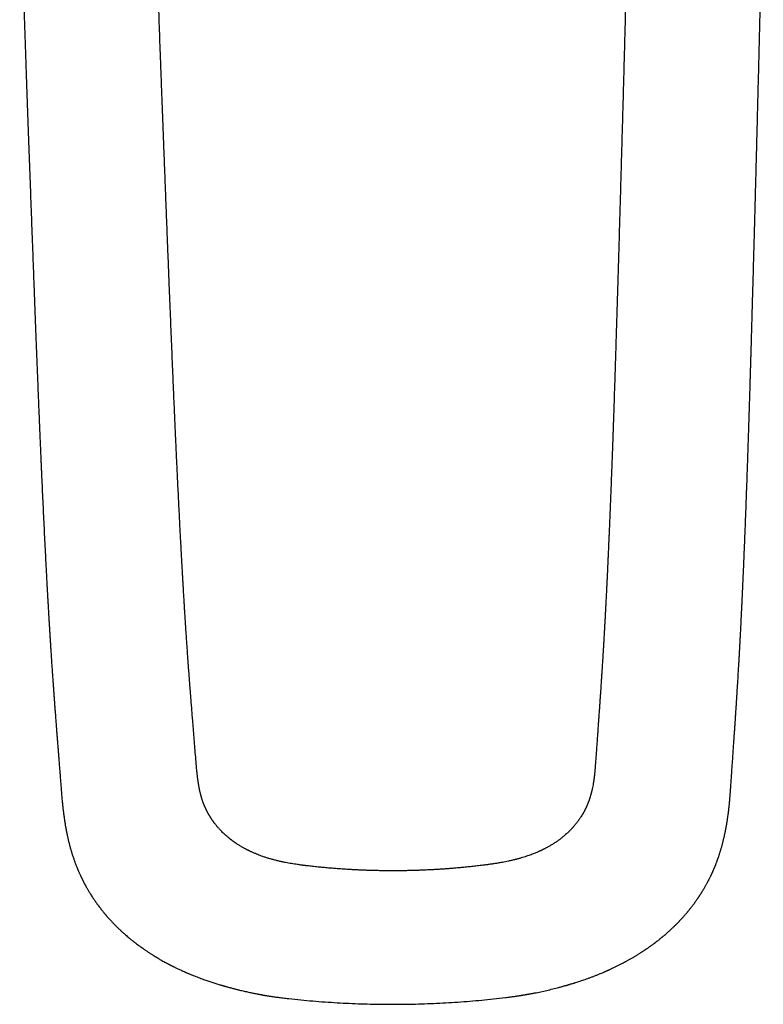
# Model space of a CAD drawing. Header units: millimetres. Extents: x 8 to 938, y 12 to 555.
# Tile 4 of 26: x 462 to 507, y 91 to 151. Entities that reach past the tile are written whole.
import ezdxf

# ---------------------------------------------------------------- set-up
doc = ezdxf.new("R2010")
doc.units = ezdxf.units.MM

msp = doc.modelspace()

# ---------------------------------------------------------------- linework, layer by layer
at = {"color": 7, "linetype": 'Continuous', "lineweight": 30}
for p, q in [((473.016, 105.865), (473.016, 105.871)), ((497.2, 105.992), (497.2, 105.986)), ((464.832, 104.453), (464.833, 104.448))]:
    msp.add_line(p, q, dxfattribs=at)
for points, knots in [([(473.018, 105.872), (473.003, 106.057), (472.973, 106.423), (472.928, 106.966), (472.885, 107.496), (472.843, 108.014), (472.805, 108.485), (472.771, 108.911), (472.74, 109.293), (472.71, 109.668), (472.681, 110.037), (472.652, 110.414), (472.622, 110.798), (472.593, 111.19), (472.564, 111.575), (472.536, 111.954), (472.51, 112.325), (472.484, 112.688), (472.459, 113.045), (472.435, 113.393), (472.413, 113.734), (472.391, 114.066), (472.369, 114.39), (472.349, 114.705), (472.33, 115.012), (472.311, 115.31), (472.293, 115.598), (472.276, 115.882), (472.259, 116.16), (472.243, 116.433), (472.228, 116.694), (472.213, 116.946), (472.199, 117.186), (472.187, 117.405), (472.176, 117.604), (472.165, 117.785), (472.156, 117.962), (472.146, 118.136), (472.136, 118.311), (472.122, 118.563), (472.105, 118.892), (472.082, 119.322), (472.058, 119.774), (472.033, 120.248), (472.006, 120.769), (471.978, 121.336), (471.947, 121.947), (471.918, 122.55), (471.893, 123.062), (471.873, 123.489), (471.856, 123.838), (471.84, 124.197), (471.822, 124.566), (471.805, 124.945), (471.787, 125.335), (471.768, 125.75), (471.749, 126.189), (471.728, 126.654), (471.707, 127.131), (471.685, 127.621), (471.663, 128.134), (471.64, 128.671), (471.616, 129.232), (471.592, 129.807), (471.568, 130.396), (471.543, 130.999), (471.518, 131.604), (471.493, 132.211), (471.468, 132.818), (471.443, 133.438), (471.418, 134.07), (471.393, 134.678), (471.37, 135.258), (471.349, 135.802), (471.327, 136.341), (471.306, 136.874), (471.285, 137.4), (471.264, 137.949), (471.241, 138.522), (471.218, 139.116), (471.195, 139.702), (471.172, 140.296), (471.149, 140.9), (471.125, 141.511), (471.102, 142.112), (471.08, 142.701), (471.058, 143.276), (471.036, 143.837), (471.016, 144.383), (470.996, 144.919), (470.976, 145.448), (470.956, 145.969), (470.937, 146.482), (470.918, 146.985), (470.9, 147.476), (470.882, 147.956), (470.865, 148.425), (470.83, 149.36), (470.779, 150.765), (470.711, 152.643), (470.642, 154.565), (470.594, 155.936), (470.565, 156.758), (470.557, 156.992), (470.549, 157.235), (470.54, 157.488), (470.531, 157.75), (470.521, 158.022), (470.511, 158.32), (470.5, 158.646), (470.487, 159), (470.475, 159.367), (470.462, 159.747), (470.448, 160.14), (470.435, 160.539), (470.421, 160.942), (470.407, 161.349), (470.393, 161.767), (470.378, 162.198), (470.363, 162.642), (470.348, 163.099), (470.332, 163.57), (470.316, 164.054), (470.3, 164.549), (470.283, 165.056), (470.266, 165.575), (470.248, 166.107), (470.23, 166.659), (470.211, 167.232), (470.192, 167.827), (470.172, 168.435), (470.152, 169.057), (470.132, 169.691), (470.111, 170.339), (470.09, 170.999), (470.069, 171.673), (470.048, 172.36), (470.026, 173.06), (470.004, 173.773), (469.982, 174.486), (469.96, 175.196), (469.938, 175.905), (469.916, 176.625), (469.894, 177.357), (469.88, 177.849), (469.872, 178.097)], [0, 0, 0, 0, 0.008672, 0.017156, 0.025455, 0.033566, 0.041488, 0.047579, 0.05355, 0.059404, 0.06514, 0.070757, 0.076887, 0.08287, 0.088708, 0.094402, 0.099951, 0.105357, 0.110618, 0.115736, 0.120711, 0.125541, 0.130227, 0.134769, 0.139168, 0.143423, 0.147534, 0.151502, 0.155505, 0.159351, 0.163039, 0.16657, 0.169943, 0.173158, 0.175778, 0.178282, 0.180729, 0.183166, 0.185594, 0.188013, 0.193676, 0.199285, 0.205895, 0.212428, 0.218886, 0.227417, 0.235812, 0.244072, 0.252195, 0.256825, 0.261587, 0.266489, 0.271531, 0.276713, 0.282034, 0.287495, 0.293663, 0.300001, 0.306508, 0.313184, 0.32003, 0.327475, 0.335111, 0.342938, 0.350955, 0.359164, 0.367564, 0.375659, 0.383924, 0.392359, 0.400964, 0.409738, 0.417178, 0.424606, 0.431944, 0.439192, 0.44635, 0.453418, 0.461633, 0.469722, 0.477685, 0.485523, 0.493997, 0.502319, 0.51049, 0.51851, 0.526379, 0.53396, 0.541396, 0.548685, 0.555829, 0.562969, 0.569956, 0.576791, 0.583474, 0.590006, 0.596385, 0.602612, 0.628171, 0.653727, 0.679283, 0.706605, 0.709679, 0.712854, 0.716161, 0.719599, 0.723168, 0.726869, 0.730701, 0.735337, 0.740152, 0.745146, 0.750319, 0.75567, 0.7612, 0.766577, 0.772114, 0.777809, 0.783663, 0.789676, 0.795925, 0.802337, 0.808912, 0.81565, 0.822551, 0.829614, 0.836841, 0.84423, 0.852145, 0.86024, 0.868513, 0.876964, 0.885595, 0.894404, 0.903391, 0.912558, 0.921903, 0.931427, 0.941129, 0.951011, 0.960491, 0.97013, 0.979928, 0.989885, 1, 1, 1, 1]), ([(499.624, 178.244), (499.619, 178.024), (499.61, 177.588), (499.597, 176.939), (499.585, 176.3), (499.572, 175.673), (499.559, 175.057), (499.547, 174.463), (499.535, 173.891), (499.523, 173.341), (499.512, 172.8), (499.501, 172.269), (499.489, 171.728), (499.477, 171.179), (499.465, 170.621), (499.453, 170.075), (499.441, 169.542), (499.43, 169.021), (499.419, 168.512), (499.407, 168.016), (499.397, 167.531), (499.386, 167.059), (499.376, 166.599), (499.365, 166.152), (499.355, 165.716), (499.346, 165.293), (499.336, 164.882), (499.327, 164.484), (499.318, 164.091), (499.309, 163.706), (499.3, 163.327), (499.291, 162.962), (499.283, 162.611), (499.275, 162.273), (499.265, 161.849), (499.253, 161.336), (499.238, 160.726), (499.223, 160.115), (499.208, 159.5), (499.193, 158.884), (499.178, 158.264), (499.158, 157.468), (499.134, 156.493), (499.104, 155.337), (499.073, 154.119), (499.04, 152.839), (499.005, 151.501), (498.97, 150.16), (498.934, 148.82), (498.898, 147.479), (498.862, 146.164), (498.826, 144.875), (498.791, 143.61), (498.755, 142.338), (498.718, 141.058), (498.681, 139.76), (498.643, 138.445), (498.604, 137.113), (498.564, 135.769), (498.532, 134.69), (498.507, 133.883), (498.491, 133.353), (498.475, 132.831), (498.46, 132.318), (498.444, 131.813), (498.429, 131.316), (498.413, 130.829), (498.398, 130.327), (498.381, 129.813), (498.365, 129.287), (498.348, 128.772), (498.332, 128.269), (498.316, 127.777), (498.3, 127.296), (498.287, 126.9), (498.276, 126.587), (498.268, 126.349), (498.26, 126.107), (498.251, 125.858), (498.242, 125.601), (498.232, 125.32), (498.221, 125.013), (498.209, 124.68), (498.196, 124.336), (498.183, 123.978), (498.169, 123.604), (498.154, 123.216), (498.139, 122.816), (498.124, 122.435), (498.109, 122.075), (498.096, 121.736), (498.082, 121.391), (498.068, 121.056), (498.055, 120.739), (498.043, 120.445), (498.031, 120.162), (498.019, 119.892), (498.008, 119.633), (497.997, 119.387), (497.987, 119.152), (497.978, 118.947), (497.97, 118.769), (497.964, 118.618), (497.957, 118.472), (497.951, 118.333), (497.944, 118.194), (497.938, 118.044), (497.93, 117.878), (497.922, 117.696), (497.913, 117.506), (497.903, 117.295), (497.892, 117.061), (497.879, 116.803), (497.866, 116.535), (497.852, 116.255), (497.838, 115.965), (497.823, 115.684), (497.809, 115.413), (497.796, 115.155), (497.782, 114.892), (497.768, 114.63), (497.754, 114.374), (497.739, 114.115), (497.724, 113.852), (497.709, 113.588), (497.695, 113.338), (497.681, 113.099), (497.667, 112.872), (497.654, 112.656), (497.642, 112.454), (497.63, 112.265), (497.619, 112.089), (497.609, 111.926), (497.601, 111.798), (497.594, 111.696), (497.589, 111.616), (497.584, 111.527), (497.577, 111.43), (497.571, 111.327), (497.563, 111.216), (497.556, 111.097), (497.547, 110.972), (497.538, 110.829), (497.527, 110.669), (497.515, 110.49), (497.503, 110.301), (497.489, 110.101), (497.475, 109.891), (497.46, 109.674), (497.444, 109.451), (497.428, 109.221), (497.411, 108.982), (497.394, 108.732), (497.375, 108.473), (497.356, 108.205), (497.337, 107.926), (497.316, 107.633), (497.294, 107.325), (497.271, 107.001), (497.247, 106.667), (497.222, 106.327), (497.206, 106.099), (497.198, 105.986)], [0, 0, 0, 0, 0.008979, 0.017808, 0.026487, 0.035015, 0.043394, 0.051622, 0.059242, 0.066729, 0.074082, 0.081302, 0.088388, 0.096139, 0.103724, 0.111142, 0.118394, 0.12548, 0.132399, 0.139152, 0.145739, 0.152159, 0.158413, 0.1645, 0.170422, 0.176176, 0.181765, 0.187187, 0.192443, 0.19777, 0.202915, 0.207878, 0.212657, 0.217255, 0.221669, 0.22994, 0.238219, 0.246535, 0.254887, 0.263274, 0.271697, 0.280156, 0.295757, 0.311478, 0.327319, 0.345467, 0.363697, 0.381927, 0.400158, 0.418388, 0.436619, 0.453809, 0.470998, 0.488259, 0.505677, 0.523254, 0.541212, 0.559332, 0.577614, 0.596056, 0.603342, 0.610558, 0.617658, 0.624642, 0.63151, 0.638262, 0.644899, 0.65142, 0.658731, 0.66589, 0.672897, 0.679752, 0.686456, 0.693007, 0.699407, 0.702633, 0.705836, 0.709126, 0.712523, 0.716028, 0.719641, 0.724036, 0.72858, 0.733274, 0.738117, 0.743267, 0.748575, 0.754043, 0.759671, 0.764206, 0.768841, 0.773575, 0.778396, 0.782602, 0.786647, 0.790531, 0.794254, 0.797816, 0.801217, 0.804458, 0.807537, 0.809731, 0.811835, 0.81385, 0.815775, 0.81766, 0.819623, 0.822046, 0.824584, 0.827239, 0.830011, 0.833462, 0.837078, 0.840859, 0.844805, 0.848915, 0.853191, 0.856775, 0.860467, 0.864268, 0.868084, 0.871772, 0.875333, 0.879366, 0.883221, 0.886896, 0.890391, 0.893774, 0.89697, 0.899981, 0.902805, 0.905444, 0.907897, 0.910163, 0.911266, 0.912484, 0.913826, 0.915291, 0.91688, 0.91856, 0.92036, 0.922279, 0.924317, 0.926898, 0.929649, 0.932569, 0.935659, 0.938917, 0.942345, 0.945775, 0.94936, 0.953099, 0.956993, 0.961041, 0.965244, 0.969601, 0.974113, 0.979006, 0.984067, 0.989298, 0.994697, 1, 1, 1, 1]), ([(462.325, 159.27), (462.335, 158.972), (462.354, 158.382), (462.383, 157.501), (462.412, 156.63), (462.44, 155.769), (462.469, 154.919), (462.499, 154.03), (462.53, 153.104), (462.563, 152.141), (462.595, 151.193), (462.626, 150.292), (462.656, 149.436), (462.684, 148.626), (462.712, 147.827), (462.74, 147.039), (462.767, 146.263), (462.794, 145.498), (462.821, 144.744), (462.848, 144.002), (462.874, 143.271), (462.9, 142.552), (462.926, 141.844), (462.951, 141.147), (462.976, 140.462), (463.001, 139.788), (463.025, 139.126), (463.05, 138.465), (463.074, 137.806), (463.099, 137.149), (463.123, 136.504), (463.147, 135.872), (463.17, 135.253), (463.192, 134.654), (463.214, 134.077), (463.236, 133.52), (463.256, 132.974), (463.277, 132.439), (463.297, 131.916), (463.317, 131.403), (463.336, 130.902), (463.356, 130.404), (463.375, 129.91), (463.395, 129.421), (463.414, 128.944), (463.432, 128.479), (463.451, 128.027), (463.469, 127.587), (463.486, 127.159), (463.503, 126.744), (463.52, 126.341), (463.537, 125.951), (463.553, 125.574), (463.568, 125.215), (463.582, 124.875), (463.596, 124.553), (463.61, 124.239), (463.624, 123.928), (463.644, 123.479), (463.67, 122.891), (463.703, 122.163), (463.737, 121.435), (463.771, 120.707), (463.807, 119.98), (463.842, 119.254), (463.87, 118.71), (463.888, 118.35), (463.898, 118.171), (463.907, 117.993), (463.916, 117.814), (463.926, 117.636), (463.935, 117.459), (463.944, 117.283), (463.954, 117.112), (463.962, 116.947), (463.971, 116.795), (463.978, 116.656), (463.985, 116.529), (463.992, 116.415), (463.997, 116.313), (464.002, 116.224), (464.006, 116.148), (464.009, 116.093), (464.012, 116.055), (464.013, 116.03), (464.015, 116), (464.017, 115.964), (464.019, 115.915), (464.023, 115.851), (464.028, 115.771), (464.033, 115.674), (464.04, 115.561), (464.047, 115.436), (464.054, 115.306), (464.062, 115.173), (464.07, 115.036), (464.08, 114.867), (464.092, 114.666), (464.106, 114.429), (464.12, 114.193), (464.134, 113.959), (464.149, 113.727), (464.163, 113.492), (464.178, 113.256), (464.193, 113.021), (464.213, 112.708), (464.238, 112.319), (464.269, 111.856), (464.293, 111.504), (464.31, 111.261), (464.319, 111.127), (464.329, 110.992), (464.338, 110.86), (464.347, 110.734), (464.355, 110.616), (464.363, 110.509), (464.37, 110.413), (464.376, 110.328), (464.381, 110.253), (464.386, 110.188), (464.39, 110.133), (464.393, 110.086), (464.396, 110.05), (464.398, 110.019), (464.4, 109.99), (464.403, 109.956), (464.406, 109.915), (464.41, 109.863), (464.415, 109.797), (464.42, 109.716), (464.427, 109.625), (464.435, 109.524), (464.443, 109.412), (464.452, 109.291), (464.462, 109.161), (464.473, 109.02), (464.484, 108.872), (464.496, 108.718), (464.508, 108.557), (464.521, 108.387), (464.535, 108.209), (464.549, 108.022), (464.565, 107.815), (464.583, 107.585), (464.603, 107.332), (464.624, 107.068), (464.645, 106.802), (464.666, 106.535), (464.687, 106.267), (464.709, 105.989), (464.731, 105.701), (464.755, 105.402), (464.78, 105.093), (464.805, 104.774), (464.822, 104.558), (464.831, 104.448)], [0, 0, 0, 0, 0.015872, 0.031561, 0.047068, 0.062392, 0.077533, 0.092491, 0.109885, 0.127026, 0.143912, 0.160545, 0.17518, 0.189613, 0.203843, 0.21787, 0.231695, 0.245317, 0.258737, 0.271955, 0.284971, 0.297785, 0.310396, 0.322804, 0.335009, 0.347009, 0.358806, 0.370399, 0.382323, 0.394023, 0.405499, 0.416754, 0.427787, 0.4386, 0.448718, 0.458637, 0.468358, 0.477881, 0.487206, 0.496335, 0.505266, 0.514, 0.522938, 0.531657, 0.540158, 0.54844, 0.556503, 0.564346, 0.57197, 0.579373, 0.586556, 0.593518, 0.600259, 0.606779, 0.612724, 0.618471, 0.624039, 0.629577, 0.635118, 0.648141, 0.661181, 0.674239, 0.687316, 0.700411, 0.713526, 0.726664, 0.729905, 0.733147, 0.736391, 0.739637, 0.742884, 0.746133, 0.749272, 0.752508, 0.755517, 0.758298, 0.760851, 0.763174, 0.765269, 0.767135, 0.768771, 0.770177, 0.771353, 0.771798, 0.772226, 0.772766, 0.773436, 0.774236, 0.77548, 0.776946, 0.778636, 0.780865, 0.783191, 0.785587, 0.788052, 0.790586, 0.79319, 0.797423, 0.801828, 0.806405, 0.810638, 0.815009, 0.819463, 0.823919, 0.828374, 0.832829, 0.841737, 0.850642, 0.859548, 0.862172, 0.864796, 0.86742, 0.870043, 0.872552, 0.874863, 0.876975, 0.878889, 0.880546, 0.882018, 0.883307, 0.884411, 0.885333, 0.88607, 0.8866, 0.887142, 0.887818, 0.888627, 0.88957, 0.890962, 0.89257, 0.894393, 0.89643, 0.898681, 0.901102, 0.903732, 0.906569, 0.909613, 0.912696, 0.915963, 0.919413, 0.923044, 0.926856, 0.930846, 0.935775, 0.940946, 0.94636, 0.952021, 0.957287, 0.962758, 0.96844, 0.974335, 0.980438, 0.98675, 0.99327, 1, 1, 1, 1]), ([(505.398, 104.652), (505.407, 104.776), (505.424, 105.02), (505.449, 105.381), (505.473, 105.731), (505.497, 106.07), (505.519, 106.397), (505.541, 106.713), (505.561, 107.011), (505.58, 107.29), (505.598, 107.551), (505.616, 107.805), (505.632, 108.05), (505.648, 108.287), (505.664, 108.515), (505.678, 108.736), (505.693, 108.952), (505.707, 109.166), (505.721, 109.383), (505.736, 109.604), (505.753, 109.872), (505.773, 110.191), (505.796, 110.562), (505.82, 110.953), (505.845, 111.363), (505.864, 111.693), (505.878, 111.928), (505.886, 112.063), (505.893, 112.192), (505.9, 112.313), (505.906, 112.425), (505.912, 112.528), (505.917, 112.622), (505.922, 112.708), (505.926, 112.785), (505.93, 112.852), (505.933, 112.911), (505.936, 112.964), (505.939, 113.015), (505.943, 113.082), (505.947, 113.166), (505.953, 113.27), (505.959, 113.382), (505.965, 113.503), (505.972, 113.632), (505.979, 113.769), (505.987, 113.914), (505.995, 114.067), (506.003, 114.231), (506.012, 114.406), (506.022, 114.592), (506.031, 114.787), (506.041, 114.989), (506.051, 115.196), (506.061, 115.407), (506.072, 115.621), (506.084, 115.882), (506.098, 116.192), (506.115, 116.551), (506.131, 116.92), (506.148, 117.3), (506.165, 117.692), (506.183, 118.095), (506.2, 118.508), (506.217, 118.93), (506.235, 119.361), (506.252, 119.801), (506.272, 120.304), (506.294, 120.864), (506.317, 121.476), (506.339, 122.078), (506.36, 122.671), (506.378, 123.171), (506.392, 123.579), (506.403, 123.899), (506.414, 124.216), (506.424, 124.529), (506.435, 124.84), (506.445, 125.146), (506.454, 125.411), (506.461, 125.63), (506.466, 125.801), (506.472, 125.961), (506.476, 126.107), (506.481, 126.242), (506.485, 126.364), (506.488, 126.468), (506.491, 126.554), (506.493, 126.626), (506.495, 126.689), (506.497, 126.745), (506.498, 126.793), (506.501, 126.889), (506.504, 126.99), (506.508, 127.098), (506.51, 127.159), (506.512, 127.221), (506.514, 127.285), (506.516, 127.351), (506.518, 127.428), (506.521, 127.52), (506.524, 127.628), (506.528, 127.748), (506.532, 127.88), (506.537, 128.024), (506.541, 128.178), (506.546, 128.342), (506.552, 128.518), (506.558, 128.707), (506.564, 128.909), (506.57, 129.124), (506.577, 129.351), (506.584, 129.589), (506.591, 129.838), (506.599, 130.097), (506.607, 130.366), (506.615, 130.647), (506.624, 130.94), (506.633, 131.248), (506.642, 131.569), (506.652, 131.903), (506.662, 132.248), (506.672, 132.605), (506.682, 132.973), (506.693, 133.359), (506.704, 133.761), (506.716, 134.181), (506.728, 134.613), (506.741, 135.058), (506.754, 135.516), (506.767, 135.986), (506.779, 136.456), (506.792, 136.923), (506.805, 137.388), (506.818, 137.864), (506.831, 138.351), (506.845, 138.848), (506.859, 139.357), (506.873, 139.876), (506.887, 140.406), (506.901, 140.947), (506.916, 141.498), (506.931, 142.061), (506.946, 142.623), (506.96, 143.184), (506.975, 143.744), (506.99, 144.314), (507.005, 144.893), (507.02, 145.494), (507.036, 146.117), (507.052, 146.762), (507.069, 147.419), (507.086, 148.086), (507.103, 148.764), (507.119, 149.439), (507.136, 150.111), (507.153, 150.78), (507.169, 151.458), (507.186, 152.146), (507.203, 152.871), (507.222, 153.635), (507.241, 154.436), (507.26, 155.25), (507.279, 156.076), (507.299, 156.913), (507.318, 157.763), (507.338, 158.624), (507.351, 159.203), (507.358, 159.494)], [0, 0, 0, 0, 0.0076004, 0.0149734, 0.0221193, 0.0290386, 0.0357286, 0.0421869, 0.0484222, 0.0539486, 0.0592989, 0.0644768, 0.0694842, 0.0743184, 0.0789769, 0.0834572, 0.0877676, 0.0920804, 0.0964571, 0.1008975, 0.1054015, 0.1126074, 0.1199696, 0.1274875, 0.1356837, 0.144036, 0.1466927, 0.1493365, 0.1518281, 0.1541485, 0.1562978, 0.1582759, 0.1600828, 0.1617186, 0.163183, 0.1644763, 0.1655797, 0.1665425, 0.1675061, 0.168493, 0.1703472, 0.172305, 0.1744256, 0.1767114, 0.1791623, 0.1817301, 0.1844573, 0.1873437, 0.1903893, 0.1936942, 0.1971667, 0.2008064, 0.204587, 0.2084334, 0.2123409, 0.2163092, 0.2203384, 0.2267921, 0.2333947, 0.2401451, 0.2470422, 0.2542299, 0.2615698, 0.2690629, 0.2767094, 0.2845093, 0.2924628, 0.3005363, 0.3117184, 0.3227131, 0.3335216, 0.3441447, 0.354583, 0.3603604, 0.3660798, 0.3717412, 0.3773445, 0.38289, 0.3883779, 0.3937834, 0.3970617, 0.4001198, 0.4029579, 0.4055761, 0.4079745, 0.4101532, 0.4121124, 0.413527, 0.4148001, 0.4159318, 0.4169219, 0.4177707, 0.418515, 0.4220766, 0.4231628, 0.424261, 0.4253712, 0.4264935, 0.4276385, 0.4289068, 0.4306241, 0.4325544, 0.4346975, 0.4370534, 0.439622, 0.4423517, 0.4452863, 0.4484257, 0.4517699, 0.455385, 0.4592119, 0.4632507, 0.4675009, 0.4719626, 0.4765501, 0.4813411, 0.4863354, 0.4915327, 0.4970451, 0.5027684, 0.5087023, 0.5148464, 0.5212006, 0.527765, 0.5345395, 0.5417845, 0.5492554, 0.5569524, 0.5648757, 0.5730256, 0.5814024, 0.5900065, 0.5980938, 0.6063729, 0.6148445, 0.6235091, 0.6323673, 0.6414185, 0.6506627, 0.6600997, 0.6697295, 0.6795518, 0.6895665, 0.6997736, 0.7095732, 0.7195435, 0.7296841, 0.7399948, 0.7504754, 0.7617771, 0.7732708, 0.7849565, 0.7968342, 0.808904, 0.8211656, 0.8329025, 0.84481, 0.8568881, 0.8691368, 0.8815561, 0.8956183, 0.909893, 0.9243801, 0.9390795, 0.9539913, 0.9691153, 0.9844515, 1, 1, 1, 1]), ([(479.81, 99.702), (479.792, 99.704), (479.758, 99.708), (479.712, 99.713), (479.67, 99.718), (479.63, 99.723), (479.589, 99.728), (479.546, 99.733), (479.501, 99.739), (479.435, 99.747), (479.348, 99.759), (479.238, 99.774), (479.108, 99.793), (478.958, 99.816), (478.787, 99.843), (478.61, 99.874), (478.424, 99.909), (478.23, 99.949), (478.028, 99.994), (477.822, 100.043), (477.618, 100.097), (477.421, 100.154), (477.233, 100.212), (477.058, 100.271), (476.895, 100.33), (476.743, 100.388), (476.618, 100.439), (476.517, 100.482), (476.44, 100.516), (476.369, 100.548), (476.313, 100.575), (476.269, 100.595), (476.236, 100.611), (476.207, 100.626), (476.18, 100.639), (476.152, 100.653), (476.12, 100.669), (476.082, 100.688), (476.041, 100.71), (475.997, 100.733), (475.952, 100.757), (475.899, 100.786), (475.836, 100.821), (475.764, 100.863), (475.689, 100.907), (475.608, 100.956), (475.521, 101.012), (475.428, 101.073), (475.35, 101.126), (475.291, 101.168), (475.255, 101.194), (475.224, 101.216), (475.199, 101.235), (475.178, 101.25), (475.161, 101.263), (475.143, 101.277), (475.121, 101.293), (475.093, 101.315), (475.061, 101.34), (475.025, 101.369), (474.958, 101.422), (474.868, 101.499), (474.758, 101.596), (474.658, 101.69), (474.567, 101.78), (474.492, 101.857), (474.43, 101.924), (474.376, 101.983), (474.32, 102.047), (474.262, 102.116), (474.204, 102.187), (474.155, 102.25), (474.116, 102.301), (474.089, 102.337), (474.065, 102.37), (474.041, 102.403), (474.017, 102.438), (473.99, 102.477), (473.963, 102.516), (473.938, 102.554), (473.914, 102.592), (473.889, 102.631), (473.863, 102.672), (473.837, 102.715), (473.811, 102.758), (473.788, 102.797), (473.769, 102.831), (473.753, 102.859), (473.741, 102.881), (473.731, 102.899), (473.721, 102.918), (473.71, 102.939), (473.696, 102.965), (473.678, 103), (473.656, 103.043), (473.63, 103.094), (473.606, 103.145), (473.583, 103.193), (473.564, 103.237), (473.544, 103.281), (473.526, 103.322), (473.512, 103.356), (473.501, 103.382), (473.492, 103.405), (473.483, 103.426), (473.474, 103.449), (473.463, 103.478), (473.45, 103.513), (473.433, 103.558), (473.414, 103.611), (473.392, 103.674), (473.373, 103.734), (473.356, 103.789), (473.342, 103.832), (473.331, 103.871), (473.322, 103.902), (473.315, 103.928), (473.308, 103.952), (473.301, 103.978), (473.292, 104.014), (473.28, 104.059), (473.266, 104.115), (473.251, 104.176), (473.237, 104.238), (473.224, 104.299), (473.212, 104.359), (473.2, 104.42), (473.188, 104.481), (473.177, 104.539), (473.168, 104.59), (473.162, 104.63), (473.156, 104.662), (473.152, 104.689), (473.148, 104.711), (473.145, 104.732), (473.141, 104.758), (473.136, 104.793), (473.129, 104.84), (473.121, 104.898), (473.111, 104.966), (473.101, 105.045), (473.091, 105.131), (473.08, 105.221), (473.069, 105.317), (473.058, 105.422), (473.047, 105.535), (473.036, 105.659), (473.026, 105.77), (473.02, 105.84), (473.018, 105.865)], [0, 0, 0, 0, 0.004879, 0.009002, 0.012489, 0.016025, 0.019725, 0.023588, 0.027613, 0.031799, 0.041084, 0.051049, 0.061506, 0.076157, 0.091534, 0.10762, 0.124401, 0.14223, 0.16076, 0.179987, 0.199239, 0.217769, 0.235609, 0.252789, 0.268215, 0.283082, 0.297392, 0.305565, 0.313512, 0.320749, 0.327129, 0.330909, 0.33431, 0.337334, 0.339981, 0.342691, 0.346131, 0.35005, 0.354595, 0.359318, 0.364058, 0.368816, 0.376577, 0.384383, 0.392508, 0.4015, 0.411369, 0.422111, 0.433721, 0.438647, 0.442952, 0.446639, 0.449709, 0.452162, 0.454015, 0.455996, 0.458773, 0.462175, 0.466201, 0.470851, 0.475791, 0.491378, 0.505971, 0.519627, 0.532417, 0.544494, 0.552167, 0.560291, 0.569002, 0.578178, 0.587747, 0.597523, 0.60285, 0.607513, 0.611531, 0.61561, 0.620114, 0.625043, 0.630376, 0.634815, 0.639473, 0.64435, 0.649446, 0.654762, 0.660212, 0.665072, 0.669182, 0.67254, 0.675145, 0.677138, 0.679318, 0.681812, 0.68462, 0.688995, 0.694087, 0.700159, 0.707222, 0.711977, 0.717097, 0.722547, 0.727422, 0.731334, 0.734281, 0.736693, 0.739105, 0.741727, 0.744558, 0.748967, 0.753956, 0.759988, 0.767101, 0.7753, 0.780371, 0.785516, 0.789858, 0.793329, 0.795924, 0.798408, 0.801279, 0.80467, 0.810031, 0.816338, 0.823111, 0.829876, 0.836395, 0.842911, 0.849424, 0.855937, 0.862364, 0.86808, 0.871975, 0.875341, 0.878174, 0.88047, 0.882341, 0.884799, 0.888601, 0.893487, 0.899469, 0.906566, 0.914797, 0.924189, 0.933185, 0.943077, 0.953891, 0.965652, 0.978394, 0.992151, 1, 1, 1, 1]), ([(497.198, 105.992), (497.195, 105.953), (497.189, 105.878), (497.181, 105.77), (497.174, 105.67), (497.167, 105.579), (497.16, 105.497), (497.153, 105.422), (497.146, 105.351), (497.14, 105.285), (497.134, 105.225), (497.128, 105.176), (497.124, 105.137), (497.12, 105.106), (497.117, 105.079), (497.113, 105.044), (497.107, 105.001), (497.1, 104.948), (497.092, 104.892), (497.08, 104.804), (497.061, 104.684), (497.033, 104.53), (497.008, 104.409), (496.99, 104.326), (496.981, 104.286), (496.973, 104.252), (496.966, 104.224), (496.961, 104.201), (496.954, 104.176), (496.946, 104.143), (496.934, 104.097), (496.919, 104.043), (496.902, 103.98), (496.881, 103.912), (496.862, 103.849), (496.844, 103.794), (496.829, 103.749), (496.815, 103.71), (496.804, 103.677), (496.794, 103.649), (496.784, 103.622), (496.773, 103.592), (496.759, 103.557), (496.744, 103.517), (496.726, 103.473), (496.708, 103.428), (496.688, 103.38), (496.666, 103.332), (496.644, 103.282), (496.621, 103.233), (496.6, 103.187), (496.581, 103.149), (496.566, 103.119), (496.552, 103.091), (496.537, 103.062), (496.519, 103.027), (496.497, 102.986), (496.473, 102.942), (496.436, 102.875), (496.384, 102.787), (496.325, 102.692), (496.273, 102.612), (496.232, 102.551), (496.194, 102.497), (496.159, 102.448), (496.125, 102.401), (496.087, 102.351), (496.048, 102.301), (496.008, 102.251), (495.97, 102.204), (495.93, 102.156), (495.89, 102.109), (495.852, 102.066), (495.819, 102.029), (495.789, 101.996), (495.755, 101.96), (495.714, 101.917), (495.666, 101.866), (495.611, 101.811), (495.545, 101.748), (495.471, 101.679), (495.39, 101.605), (495.315, 101.54), (495.249, 101.486), (495.196, 101.442), (495.149, 101.405), (495.103, 101.369), (495.054, 101.332), (494.996, 101.288), (494.926, 101.238), (494.847, 101.182), (494.761, 101.124), (494.674, 101.067), (494.584, 101.01), (494.495, 100.956), (494.411, 100.907), (494.334, 100.863), (494.265, 100.825), (494.203, 100.792), (494.149, 100.763), (494.1, 100.738), (494.053, 100.714), (494.006, 100.691), (493.956, 100.666), (493.903, 100.641), (493.848, 100.615), (493.787, 100.587), (493.714, 100.555), (493.629, 100.518), (493.529, 100.476), (493.416, 100.431), (493.29, 100.383), (493.155, 100.334), (493.012, 100.285), (492.861, 100.236), (492.698, 100.187), (492.523, 100.137), (492.334, 100.088), (492.133, 100.039), (491.935, 99.995), (491.741, 99.956), (491.552, 99.92), (491.355, 99.886), (491.148, 99.852), (490.93, 99.819), (490.702, 99.788), (490.545, 99.768), (490.466, 99.758)], [0, 0, 0, 0, 0.012066, 0.023181, 0.033388, 0.042722, 0.051214, 0.05889, 0.06577, 0.073164, 0.079407, 0.08452, 0.088515, 0.091414, 0.094137, 0.097269, 0.102237, 0.107942, 0.113978, 0.120195, 0.135712, 0.152293, 0.169962, 0.17491, 0.179244, 0.182941, 0.186005, 0.188438, 0.190431, 0.194329, 0.199334, 0.205439, 0.212412, 0.220031, 0.228293, 0.23346, 0.238748, 0.243281, 0.246856, 0.249853, 0.252682, 0.256094, 0.260088, 0.264661, 0.269778, 0.275073, 0.280444, 0.286151, 0.291942, 0.297816, 0.303442, 0.307968, 0.311353, 0.314167, 0.317637, 0.321805, 0.326669, 0.332155, 0.337751, 0.350988, 0.364296, 0.372883, 0.380676, 0.387526, 0.393433, 0.399115, 0.40559, 0.412855, 0.418889, 0.425093, 0.431466, 0.437996, 0.443951, 0.44892, 0.452904, 0.457769, 0.463741, 0.470824, 0.478879, 0.487135, 0.498069, 0.509144, 0.519805, 0.527361, 0.53425, 0.540016, 0.545072, 0.551041, 0.558073, 0.566156, 0.576046, 0.585997, 0.596009, 0.606084, 0.616182, 0.625661, 0.633822, 0.641226, 0.647866, 0.653678, 0.658634, 0.663327, 0.668251, 0.673414, 0.678816, 0.684458, 0.690525, 0.697517, 0.706314, 0.716276, 0.727412, 0.739733, 0.753252, 0.766593, 0.78095, 0.796337, 0.812771, 0.83027, 0.848856, 0.868572, 0.88489, 0.901968, 0.919838, 0.938535, 0.958099, 0.978572, 1, 1, 1, 1]), ([(464.829, 104.454), (464.831, 104.424), (464.836, 104.366), (464.842, 104.286), (464.848, 104.215), (464.853, 104.154), (464.857, 104.098), (464.862, 104.044), (464.869, 103.957), (464.88, 103.833), (464.891, 103.707), (464.9, 103.613), (464.906, 103.551), (464.911, 103.494), (464.916, 103.445), (464.92, 103.406), (464.923, 103.375), (464.926, 103.346), (464.93, 103.314), (464.935, 103.267), (464.942, 103.204), (464.951, 103.12), (464.963, 103.025), (464.976, 102.918), (464.991, 102.799), (465.007, 102.685), (465.022, 102.579), (465.037, 102.481), (465.052, 102.378), (465.068, 102.281), (465.082, 102.195), (465.094, 102.125), (465.105, 102.065), (465.113, 102.017), (465.12, 101.98), (465.125, 101.953), (465.129, 101.932), (465.133, 101.91), (465.138, 101.883), (465.145, 101.848), (465.153, 101.804), (465.163, 101.754), (465.174, 101.7), (465.185, 101.646), (465.198, 101.583), (465.213, 101.513), (465.23, 101.436), (465.247, 101.364), (465.262, 101.296), (465.28, 101.222), (465.3, 101.138), (465.324, 101.044), (465.35, 100.946), (465.377, 100.845), (465.402, 100.754), (465.425, 100.674), (465.446, 100.605), (465.467, 100.535), (465.489, 100.462), (465.515, 100.379), (465.545, 100.286), (465.578, 100.187), (465.61, 100.094), (465.642, 100.005), (465.674, 99.916), (465.709, 99.822), (465.742, 99.737), (465.771, 99.662), (465.796, 99.6), (465.821, 99.541), (465.844, 99.485), (465.867, 99.43), (465.892, 99.372), (465.92, 99.307), (465.951, 99.238), (465.982, 99.169), (466.012, 99.105), (466.039, 99.047), (466.06, 99.002), (466.076, 98.97), (466.088, 98.946), (466.1, 98.921), (466.114, 98.891), (466.132, 98.855), (466.152, 98.815), (466.174, 98.773), (466.196, 98.73), (466.219, 98.686), (466.242, 98.642), (466.263, 98.602), (466.281, 98.569), (466.294, 98.544), (466.307, 98.52), (466.324, 98.49), (466.347, 98.448), (466.375, 98.397), (466.41, 98.336), (466.45, 98.267), (466.493, 98.193), (466.54, 98.116), (466.591, 98.031), (466.648, 97.94), (466.712, 97.841), (466.768, 97.756), (466.813, 97.689), (466.843, 97.644), (466.868, 97.609), (466.886, 97.582), (466.903, 97.558), (466.921, 97.531), (466.944, 97.499), (466.972, 97.459), (467.015, 97.4), (467.071, 97.324), (467.14, 97.232), (467.21, 97.14), (467.282, 97.048), (467.342, 96.972), (467.392, 96.912), (467.429, 96.867), (467.464, 96.824), (467.496, 96.785), (467.525, 96.752), (467.552, 96.72), (467.58, 96.687), (467.612, 96.651), (467.649, 96.608), (467.689, 96.563), (467.739, 96.507), (467.794, 96.446), (467.853, 96.383), (467.909, 96.323), (467.958, 96.271), (468.003, 96.225), (468.043, 96.183), (468.083, 96.142), (468.121, 96.104), (468.151, 96.074), (468.175, 96.051), (468.192, 96.033), (468.208, 96.017), (468.225, 96.001), (468.243, 95.983), (468.274, 95.953), (468.319, 95.91), (468.377, 95.855), (468.437, 95.798), (468.501, 95.74), (468.572, 95.674), (468.653, 95.602), (468.743, 95.523), (468.821, 95.456), (468.881, 95.405), (468.918, 95.374), (468.948, 95.349), (468.97, 95.33), (468.989, 95.315), (469.013, 95.295), (469.046, 95.268), (469.091, 95.232), (469.166, 95.171), (469.269, 95.09), (469.394, 94.994), (469.494, 94.919), (469.568, 94.865), (469.615, 94.831), (469.655, 94.802), (469.688, 94.778), (469.72, 94.755), (469.755, 94.73), (469.798, 94.7), (469.849, 94.664), (469.909, 94.623), (469.972, 94.58), (470.067, 94.516), (470.191, 94.434), (470.313, 94.356), (470.401, 94.301), (470.452, 94.269), (470.496, 94.242), (470.535, 94.218), (470.572, 94.196), (470.611, 94.173), (470.656, 94.145), (470.707, 94.115), (470.783, 94.071), (470.88, 94.014), (471, 93.946), (471.099, 93.892), (471.175, 93.85), (471.228, 93.821), (471.283, 93.792), (471.336, 93.764), (471.384, 93.739), (471.422, 93.719), (471.451, 93.704), (471.471, 93.694), (471.487, 93.685), (471.504, 93.677), (471.522, 93.668), (471.544, 93.657), (471.576, 93.64), (471.621, 93.617), (471.682, 93.587), (471.751, 93.553), (471.828, 93.516), (471.913, 93.475), (472.007, 93.431), (472.089, 93.393), (472.157, 93.362), (472.208, 93.339), (472.258, 93.316), (472.303, 93.296), (472.34, 93.28), (472.368, 93.267), (472.397, 93.255), (472.433, 93.239), (472.482, 93.218), (472.542, 93.193), (472.61, 93.164), (472.683, 93.133), (472.757, 93.103), (472.859, 93.062), (472.988, 93.01), (473.145, 92.95), (473.301, 92.891), (473.45, 92.837), (473.59, 92.787), (473.72, 92.742), (473.844, 92.7), (473.963, 92.661), (474.081, 92.623), (474.199, 92.585), (474.319, 92.548), (474.416, 92.519), (474.487, 92.498), (474.529, 92.486), (474.562, 92.476), (474.588, 92.469), (474.608, 92.463), (474.629, 92.457), (474.66, 92.448), (474.704, 92.435), (474.763, 92.418), (474.835, 92.398), (474.917, 92.376), (475.006, 92.351), (475.099, 92.327), (475.195, 92.301), (475.288, 92.277), (475.378, 92.254), (475.465, 92.232), (475.549, 92.211), (475.655, 92.185), (475.779, 92.155), (475.92, 92.122), (476.053, 92.092), (476.187, 92.062), (476.316, 92.034), (476.441, 92.008), (476.561, 91.984), (476.664, 91.963), (476.747, 91.947), (476.805, 91.936), (476.858, 91.926), (476.904, 91.918), (476.942, 91.911), (476.973, 91.905), (476.997, 91.901), (477.015, 91.897), (477.029, 91.895), (477.043, 91.893), (477.061, 91.889), (477.089, 91.884), (477.128, 91.877), (477.179, 91.869), (477.241, 91.858), (477.313, 91.846), (477.397, 91.833), (477.491, 91.818), (477.596, 91.802), (477.712, 91.785), (477.839, 91.767), (477.976, 91.749), (478.123, 91.73), (478.279, 91.71), (478.447, 91.69), (478.562, 91.677), (478.621, 91.67)], [0, 0, 0, 0, 0.00469, 0.008854, 0.012493, 0.015605, 0.018301, 0.021013, 0.023785, 0.031719, 0.039799, 0.042989, 0.046153, 0.049173, 0.051671, 0.053621, 0.055043, 0.056493, 0.05812, 0.059926, 0.063659, 0.067978, 0.072898, 0.078442, 0.084612, 0.091408, 0.096237, 0.101342, 0.106722, 0.112373, 0.11657, 0.120236, 0.123371, 0.125973, 0.127764, 0.129171, 0.130195, 0.13113, 0.13254, 0.134439, 0.136677, 0.13935, 0.14227, 0.145064, 0.147723, 0.152135, 0.156116, 0.159767, 0.163319, 0.166783, 0.171358, 0.176297, 0.181468, 0.18678, 0.19202, 0.195795, 0.199298, 0.202921, 0.206769, 0.210793, 0.216055, 0.221414, 0.22639, 0.2309, 0.235561, 0.240583, 0.245887, 0.249219, 0.25262, 0.255846, 0.25884, 0.261633, 0.264728, 0.26828, 0.272194, 0.275946, 0.279537, 0.282781, 0.2855, 0.286934, 0.288162, 0.289453, 0.291091, 0.293077, 0.29538, 0.297747, 0.30012, 0.302611, 0.305107, 0.307461, 0.309335, 0.310716, 0.311649, 0.313446, 0.315799, 0.318706, 0.322169, 0.32618, 0.33048, 0.334926, 0.339516, 0.345087, 0.350858, 0.356829, 0.360084, 0.362763, 0.364867, 0.366395, 0.367583, 0.369151, 0.371117, 0.37348, 0.37624, 0.381902, 0.387248, 0.393199, 0.398803, 0.404467, 0.407337, 0.410233, 0.412994, 0.415444, 0.417582, 0.419466, 0.421482, 0.423851, 0.42657, 0.429639, 0.432768, 0.437394, 0.441591, 0.445383, 0.449311, 0.451957, 0.45474, 0.457652, 0.460302, 0.462474, 0.463919, 0.465033, 0.466058, 0.467189, 0.468426, 0.469769, 0.473356, 0.477532, 0.481168, 0.485308, 0.489976, 0.495173, 0.500897, 0.507149, 0.509938, 0.51227, 0.514112, 0.515464, 0.516471, 0.517636, 0.519874, 0.522607, 0.525837, 0.533687, 0.541202, 0.548382, 0.551517, 0.554253, 0.556589, 0.558524, 0.560119, 0.562115, 0.564601, 0.567577, 0.571043, 0.574785, 0.578509, 0.587204, 0.595785, 0.598975, 0.601797, 0.604252, 0.606339, 0.608167, 0.610268, 0.612755, 0.615624, 0.61863, 0.625057, 0.631405, 0.638053, 0.640798, 0.643618, 0.646514, 0.649453, 0.652026, 0.654103, 0.655489, 0.656512, 0.657254, 0.658091, 0.65907, 0.660191, 0.661452, 0.664132, 0.667287, 0.670919, 0.674847, 0.679227, 0.684059, 0.689343, 0.691861, 0.694471, 0.697127, 0.699438, 0.701314, 0.702755, 0.703776, 0.705695, 0.708169, 0.711199, 0.714757, 0.718456, 0.722169, 0.725895, 0.73362, 0.741402, 0.749149, 0.756461, 0.763299, 0.769664, 0.775559, 0.781507, 0.787173, 0.792903, 0.798697, 0.804557, 0.806893, 0.808911, 0.810528, 0.811743, 0.81257, 0.813485, 0.814721, 0.816947, 0.819782, 0.823225, 0.827275, 0.831404, 0.835985, 0.840561, 0.84498, 0.849242, 0.853346, 0.857293, 0.861084, 0.868321, 0.874912, 0.880877, 0.886999, 0.893691, 0.898959, 0.904534, 0.910413, 0.91329, 0.916066, 0.918522, 0.920657, 0.922473, 0.923846, 0.924955, 0.9258, 0.926381, 0.926843, 0.927681, 0.928935, 0.930795, 0.93316, 0.936028, 0.939399, 0.943272, 0.947646, 0.952521, 0.957895, 0.963768, 0.970139, 0.976883, 0.984107, 0.991812, 1, 1, 1, 1]), ([(491.736, 91.736), (491.788, 91.742), (491.887, 91.755), (492.031, 91.773), (492.164, 91.791), (492.286, 91.808), (492.398, 91.825), (492.498, 91.839), (492.585, 91.853), (492.659, 91.864), (492.72, 91.874), (492.773, 91.882), (492.819, 91.89), (492.857, 91.896), (492.887, 91.901), (492.909, 91.905), (492.927, 91.908), (492.947, 91.911), (492.975, 91.916), (493.013, 91.922), (493.063, 91.931), (493.122, 91.941), (493.191, 91.953), (493.268, 91.967), (493.348, 91.982), (493.429, 91.997), (493.605, 92.031), (493.877, 92.086), (494.244, 92.168), (494.609, 92.256), (494.883, 92.326), (495.065, 92.374), (495.157, 92.399), (495.244, 92.423), (495.323, 92.445), (495.393, 92.465), (495.45, 92.481), (495.497, 92.494), (495.537, 92.506), (495.577, 92.518), (495.622, 92.531), (495.679, 92.548), (495.745, 92.567), (495.821, 92.59), (495.921, 92.621), (496.045, 92.66), (496.194, 92.708), (496.344, 92.758), (496.496, 92.809), (496.649, 92.863), (496.808, 92.92), (496.975, 92.982), (497.147, 93.048), (497.375, 93.138), (497.564, 93.216), (497.715, 93.28), (497.777, 93.307), (497.835, 93.333), (497.887, 93.356), (497.932, 93.376), (497.97, 93.393), (498.002, 93.408), (498.036, 93.423), (498.074, 93.44), (498.12, 93.461), (498.181, 93.49), (498.256, 93.525), (498.342, 93.566), (498.428, 93.608), (498.513, 93.65), (498.596, 93.691), (498.676, 93.731), (498.751, 93.77), (498.82, 93.806), (498.882, 93.838), (498.938, 93.868), (498.992, 93.897), (499.047, 93.927), (499.104, 93.959), (499.167, 93.993), (499.235, 94.031), (499.308, 94.073), (499.387, 94.118), (499.468, 94.165), (499.549, 94.213), (499.629, 94.261), (499.707, 94.308), (499.782, 94.355), (499.853, 94.399), (499.919, 94.441), (499.976, 94.478), (500.027, 94.51), (500.072, 94.54), (500.117, 94.57), (500.163, 94.601), (500.209, 94.631), (500.255, 94.662), (500.304, 94.695), (500.36, 94.734), (500.423, 94.778), (500.486, 94.823), (500.548, 94.867), (500.604, 94.907), (500.658, 94.946), (500.705, 94.981), (500.744, 95.01), (500.776, 95.034), (500.801, 95.053), (500.826, 95.072), (500.856, 95.095), (500.895, 95.124), (500.94, 95.159), (500.987, 95.196), (501.039, 95.237), (501.094, 95.28), (501.149, 95.325), (501.197, 95.364), (501.239, 95.398), (501.281, 95.433), (501.323, 95.468), (501.366, 95.504), (501.41, 95.542), (501.46, 95.585), (501.519, 95.637), (501.586, 95.696), (501.658, 95.76), (501.728, 95.825), (501.795, 95.887), (501.859, 95.947), (501.922, 96.007), (501.981, 96.064), (502.032, 96.115), (502.071, 96.154), (502.101, 96.184), (502.125, 96.208), (502.151, 96.235), (502.182, 96.266), (502.217, 96.302), (502.254, 96.34), (502.299, 96.388), (502.35, 96.443), (502.407, 96.504), (502.463, 96.565), (502.518, 96.626), (502.572, 96.688), (502.624, 96.747), (502.673, 96.804), (502.714, 96.852), (502.746, 96.891), (502.774, 96.924), (502.802, 96.957), (502.833, 96.996), (502.868, 97.038), (502.91, 97.092), (502.959, 97.153), (503.012, 97.221), (503.064, 97.288), (503.118, 97.359), (503.176, 97.437), (503.229, 97.511), (503.276, 97.577), (503.316, 97.634), (503.355, 97.69), (503.389, 97.739), (503.416, 97.779), (503.438, 97.81), (503.456, 97.838), (503.471, 97.861), (503.484, 97.88), (503.497, 97.9), (503.513, 97.925), (503.535, 97.958), (503.561, 97.998), (503.59, 98.044), (503.631, 98.11), (503.682, 98.191), (503.74, 98.286), (503.792, 98.375), (503.84, 98.458), (503.883, 98.534), (503.922, 98.604), (503.955, 98.666), (503.98, 98.712), (503.998, 98.745), (504.009, 98.765), (504.019, 98.784), (504.029, 98.805), (504.042, 98.829), (504.059, 98.862), (504.086, 98.914), (504.119, 98.979), (504.154, 99.052), (504.186, 99.116), (504.212, 99.173), (504.233, 99.217), (504.249, 99.252), (504.261, 99.277), (504.273, 99.303), (504.286, 99.331), (504.302, 99.367), (504.32, 99.409), (504.34, 99.454), (504.36, 99.5), (504.38, 99.547), (504.399, 99.592), (504.417, 99.634), (504.431, 99.67), (504.443, 99.699), (504.453, 99.723), (504.463, 99.747), (504.473, 99.774), (504.487, 99.808), (504.503, 99.851), (504.524, 99.905), (504.547, 99.965), (504.57, 100.028), (504.592, 100.09), (504.612, 100.146), (504.63, 100.196), (504.649, 100.252), (504.672, 100.321), (504.7, 100.405), (504.728, 100.492), (504.755, 100.578), (504.78, 100.662), (504.804, 100.742), (504.826, 100.818), (504.847, 100.895), (504.87, 100.976), (504.892, 101.062), (504.915, 101.149), (504.936, 101.234), (504.956, 101.316), (504.974, 101.393), (504.992, 101.468), (505.008, 101.543), (505.025, 101.62), (505.04, 101.689), (505.052, 101.748), (505.062, 101.797), (505.072, 101.848), (505.083, 101.902), (505.093, 101.956), (505.102, 102.006), (505.11, 102.047), (505.116, 102.08), (505.12, 102.106), (505.124, 102.125), (505.127, 102.145), (505.132, 102.17), (505.137, 102.203), (505.145, 102.246), (505.154, 102.299), (505.164, 102.363), (505.176, 102.436), (505.187, 102.514), (505.199, 102.593), (505.212, 102.683), (505.226, 102.785), (505.241, 102.895), (505.255, 103.002), (505.267, 103.106), (505.278, 103.205), (505.288, 103.297), (505.297, 103.38), (505.304, 103.444), (505.308, 103.492), (505.312, 103.526), (505.315, 103.556), (505.317, 103.584), (505.32, 103.614), (505.323, 103.65), (505.328, 103.697), (505.332, 103.753), (505.338, 103.816), (505.343, 103.88), (505.348, 103.946), (505.354, 104.017), (505.36, 104.092), (505.366, 104.17), (505.371, 104.242), (505.375, 104.303), (505.379, 104.359), (505.383, 104.417), (505.388, 104.487), (505.394, 104.568), (505.398, 104.626), (505.4, 104.657)], [0, 0, 0, 0, 0.007127, 0.013763, 0.019905, 0.025552, 0.030705, 0.035361, 0.039521, 0.042753, 0.045604, 0.048074, 0.050163, 0.051968, 0.05334, 0.05428, 0.055037, 0.055939, 0.056987, 0.058932, 0.061239, 0.063909, 0.067173, 0.070825, 0.074567, 0.078322, 0.082091, 0.099081, 0.116337, 0.133591, 0.150682, 0.155131, 0.159568, 0.163782, 0.167542, 0.170849, 0.173702, 0.175782, 0.177554, 0.179442, 0.181593, 0.184008, 0.187528, 0.191193, 0.194958, 0.201932, 0.209226, 0.216848, 0.223992, 0.23148, 0.239314, 0.247499, 0.256039, 0.26477, 0.28118, 0.284399, 0.287615, 0.29062, 0.29325, 0.295545, 0.297447, 0.298964, 0.300563, 0.302533, 0.304873, 0.307584, 0.311963, 0.316466, 0.320914, 0.325308, 0.329646, 0.333853, 0.337859, 0.341482, 0.344721, 0.347626, 0.350424, 0.353318, 0.356339, 0.359679, 0.3633, 0.367261, 0.371561, 0.376037, 0.380504, 0.384865, 0.389121, 0.393271, 0.397305, 0.40099, 0.404225, 0.407004, 0.409434, 0.411939, 0.414567, 0.417318, 0.41967, 0.42245, 0.425667, 0.429321, 0.433413, 0.436605, 0.440018, 0.443261, 0.446039, 0.448354, 0.450205, 0.451591, 0.45287, 0.454668, 0.456988, 0.459825, 0.462752, 0.46549, 0.469305, 0.472678, 0.475608, 0.478118, 0.480446, 0.483317, 0.485985, 0.488498, 0.491627, 0.495373, 0.499737, 0.504441, 0.509211, 0.513361, 0.517559, 0.521806, 0.52585, 0.529322, 0.532218, 0.533844, 0.53535, 0.537146, 0.539259, 0.541688, 0.544362, 0.54696, 0.551229, 0.555146, 0.559016, 0.563319, 0.567007, 0.570963, 0.574696, 0.577871, 0.580127, 0.582037, 0.584134, 0.586548, 0.58928, 0.592184, 0.596593, 0.600805, 0.60484, 0.60915, 0.613926, 0.619168, 0.622474, 0.625943, 0.629467, 0.632608, 0.634734, 0.636604, 0.63822, 0.63958, 0.640686, 0.641693, 0.643108, 0.645031, 0.647461, 0.650265, 0.653023, 0.658903, 0.664403, 0.669522, 0.674261, 0.678616, 0.682555, 0.686066, 0.68915, 0.690396, 0.691555, 0.692629, 0.693623, 0.694923, 0.696754, 0.699116, 0.703589, 0.707595, 0.711132, 0.714216, 0.716909, 0.718463, 0.719853, 0.721099, 0.722612, 0.724548, 0.726902, 0.729411, 0.731909, 0.734395, 0.73687, 0.739198, 0.74115, 0.742643, 0.743836, 0.745091, 0.746496, 0.748053, 0.750565, 0.753409, 0.756633, 0.760239, 0.763341, 0.766442, 0.769099, 0.771327, 0.775387, 0.779892, 0.784582, 0.789094, 0.79351, 0.797683, 0.801587, 0.80548, 0.809738, 0.814316, 0.818858, 0.823296, 0.827578, 0.831594, 0.835386, 0.839235, 0.843192, 0.847477, 0.849876, 0.852412, 0.855082, 0.857889, 0.860812, 0.863459, 0.865556, 0.867266, 0.868588, 0.869523, 0.870306, 0.871632, 0.873374, 0.875532, 0.878379, 0.881725, 0.885571, 0.889794, 0.893934, 0.89795, 0.90401, 0.909762, 0.91521, 0.920708, 0.925856, 0.930655, 0.934971, 0.938717, 0.940634, 0.942358, 0.943889, 0.945227, 0.946611, 0.94845, 0.950751, 0.953792, 0.957005, 0.960268, 0.96358, 0.966941, 0.971146, 0.97509, 0.978745, 0.982111, 0.984466, 0.987432, 0.991009, 0.995199, 1, 1, 1, 1]), ([(490.467, 99.755), (490.351, 99.741), (490.123, 99.713), (489.786, 99.674), (489.46, 99.64), (489.147, 99.609), (488.844, 99.581), (488.559, 99.557), (488.29, 99.536), (488.038, 99.518), (487.795, 99.502), (487.564, 99.487), (487.308, 99.473), (487.027, 99.459), (486.718, 99.445), (486.413, 99.434), (486.112, 99.425), (485.815, 99.418), (485.504, 99.413), (485.177, 99.41), (484.905, 99.409), (484.704, 99.41), (484.572, 99.411), (484.437, 99.412), (484.286, 99.414), (484.115, 99.416), (483.925, 99.42), (483.723, 99.425), (483.51, 99.431), (483.285, 99.439), (483.049, 99.448), (482.801, 99.459), (482.541, 99.472), (482.271, 99.487), (481.989, 99.505), (481.696, 99.525), (481.397, 99.547), (481.094, 99.572), (480.787, 99.6), (480.47, 99.63), (480.144, 99.664), (479.923, 99.689), (479.811, 99.702)], [0, 0, 0, 0, 0.032932, 0.064742, 0.095428, 0.12499, 0.153427, 0.180738, 0.205458, 0.229176, 0.251892, 0.273606, 0.294317, 0.323688, 0.352581, 0.381099, 0.409242, 0.437009, 0.464401, 0.496705, 0.528469, 0.540801, 0.553049, 0.565504, 0.57871, 0.595427, 0.613226, 0.632106, 0.652068, 0.673111, 0.695234, 0.718439, 0.742723, 0.768088, 0.794532, 0.822055, 0.850657, 0.878611, 0.907523, 0.937393, 0.968218, 1, 1, 1, 1]), ([(490.467, 99.755), (490.466, 99.755), (490.466, 99.755), (490.466, 99.755), (490.466, 99.755)], [0, 0, 0, 0, 0.538087, 1, 1, 1, 1]), ([(478.621, 91.67), (478.864, 91.644), (479.35, 91.592), (480.082, 91.526), (480.816, 91.469), (481.55, 91.422), (482.281, 91.384), (483.009, 91.356), (483.733, 91.337), (484.456, 91.327), (485.185, 91.326), (485.918, 91.334), (486.655, 91.352), (487.391, 91.379), (488.127, 91.416), (488.858, 91.461), (489.583, 91.516), (490.303, 91.579), (491.021, 91.651), (491.498, 91.707), (491.736, 91.736)], [0, 0, 0, 0, 0.0559776, 0.1119664, 0.167965, 0.2239714, 0.2799825, 0.3349943, 0.3900034, 0.4450065, 0.5000059, 0.5560057, 0.6120106, 0.6680221, 0.7240359, 0.7800469, 0.8350504, 0.8900441, 0.9450274, 1, 1, 1, 1])]:
    msp.add_open_spline(points, degree=3, knots=knots, dxfattribs=at)

doc.saveas('drawing.dxf')
